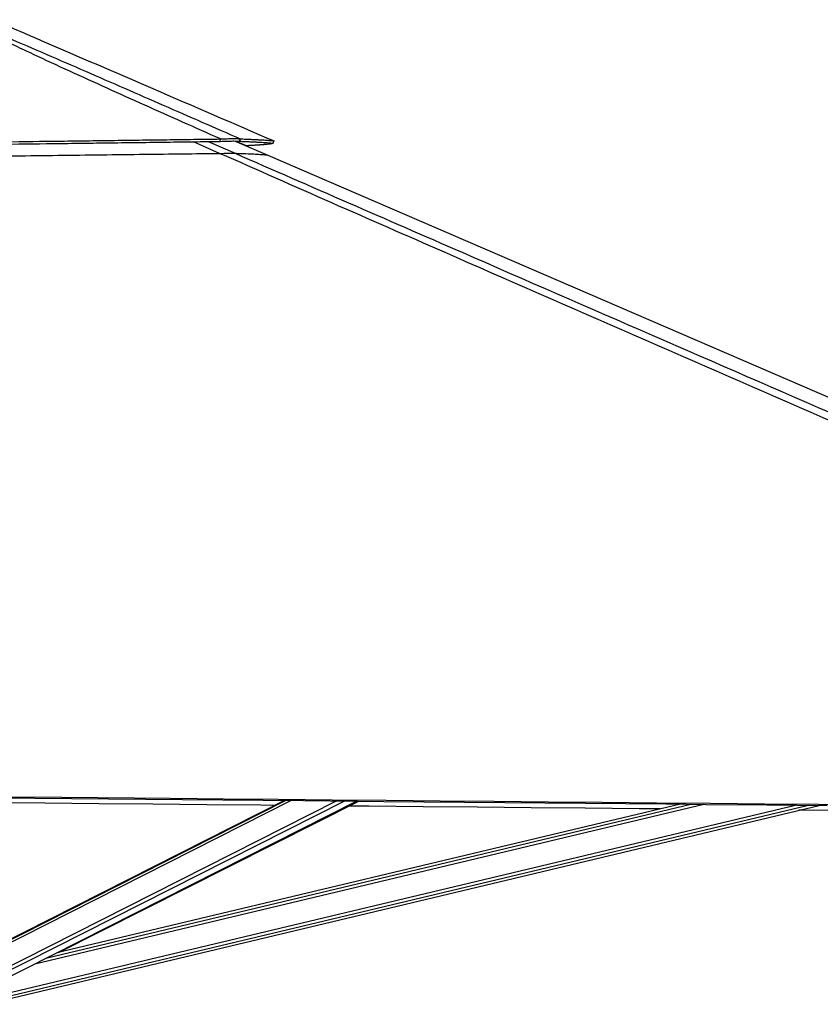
# Model space of a CAD drawing. Header units: millimetres. Extents: x 38476 to 443956, y 24059 to 406945.
# Tile 74 of 75: x 376641 to 407774, y 144222 to 182532. Entities that reach past the tile are written whole.
import ezdxf

# ---------------------------------------------------------------- set-up
doc = ezdxf.new("R2010")
doc.units = ezdxf.units.MM

msp = doc.modelspace()

# ---------------------------------------------------------------- linework, layer by layer
at = {"color": 8, "linetype": 'Continuous', "lineweight": 25, "ltscale": 50}
for p, q in [((384416.51, 177330.49), (383397.32, 177783.64)), ((383970.05, 177790.96), (385014.96, 177334.09)), ((385456.87, 177626.37), (385036.45, 177811.06)), ((373693.85, 145312.4), (387187.54, 152149.65)), ((373709.94, 145428.28), (386978.72, 152151.57)), ((373898.66, 144503.96), (388955.88, 152133.45)), ((373973.48, 144388.08), (389254.01, 152130.72)), ((380912.35, 147657.11), (389778.86, 152125.91)), ((375249.28, 144436.7), (406808.87, 151970.39)), ((375277.86, 144316.88), (407319.9, 151965.74)), ((377234.28, 145793.44), (403246.27, 152002.84)), ((377706.21, 146032.57), (402735.97, 152007.5))]:
    msp.add_line(p, q, dxfattribs=at)
at = {"color": 7, "linetype": 'Continuous', "lineweight": 25, "ltscale": 50}
for p, q in [((384442.73, 177797), (384447.97, 177890.31)), ((385022.81, 177811.46), (386292.94, 177262.5)), ((386931.73, 152152), (373790.31, 145493.24)), ((374332.53, 144323.12), (389732.6, 152126.33)), ((378143.36, 146236.76), (389827.11, 152125.47)), ((375300.51, 144221.61), (407726.16, 151962.04)), ((402333.1, 152011.17), (378078.78, 146221.35))]:
    msp.add_line(p, q, dxfattribs=at)
at = {"color": 7, "linetype": 'Continuous', "lineweight": 25, "ltscale": 50, "flags": 128}
for points in [[(385192.61, 177800.71), (385210.38, 177847.36), (385228.15, 177894.03)], [(386491.46, 177721.43), (386511.32, 177767.31), (386531.17, 177813.21)], [(386292.94, 177262.5), (408868.12, 167505.31), (441816.28, 153264.83), (442079.89, 153150.89)], [(371455.86, 152340.2), (371981.17, 152335.35), (374082.37, 152315.99), (376183.57, 152296.65), (378284.78, 152277.31), (382487.2, 152238.69), (384588.41, 152219.4), (386689.61, 152200.13), (388790.82, 152180.86), (390892.02, 152161.62), (392993.23, 152142.39), (395094.44, 152123.18), (397195.65, 152103.97), (399296.85, 152084.79), (401398.06, 152065.62), (403499.27, 152046.46), (405600.48, 152027.32), (407701.69, 152008.19), (409802.9, 151989.08)], [(371455.93, 152294.29), (382974.76, 152188.31), (386107.81, 152159.55), (387674.34, 152145.19), (390807.38, 152116.49), (392373.9, 152102.14), (395506.95, 152073.49), (397073.48, 152059.18), (400206.52, 152030.57), (401773.05, 152016.28), (403339.58, 152001.99), (405689.36, 151980.58), (408039.15, 151959.19)], [(386555.01, 151961.12), (386020.92, 151966.02), (383919.7, 151985.31), (381818.48, 152004.62), (379717.27, 152023.95), (377616.05, 152043.29), (375514.83, 152062.65), (371831.01, 152096.63)], [(401548.73, 151823.93), (400729.45, 151831.41), (398628.23, 151850.59), (396527.01, 151869.79), (394425.8, 151889), (392324.57, 151908.23), (390223.36, 151927.48), (389448.37, 151934.58)], [(440244.31, 151473.35), (438551.42, 151488.6), (436450.2, 151507.54), (434348.98, 151526.5), (432247.76, 151545.46), (430146.54, 151564.43), (428045.32, 151583.41), (425944.09, 151602.4), (423842.88, 151621.41), (421741.65, 151640.43), (419640.43, 151659.46), (417539.21, 151678.51), (415437.99, 151697.57), (413336.77, 151716.64), (411235.55, 151735.73), (407033.11, 151773.96), (406941.74, 151774.79)]]:
    msp.add_lwpolyline(points, dxfattribs=at)
at = {"color": 7, "linetype": 'Continuous', "lineweight": 25, "ltscale": 50}
for points, knots in [([(384447.97, 177890.31), (383465.29, 178327.95), (381991.25, 178984.43), (380038.73, 179864.49), (378591.82, 180523.26), (377403.48, 181072.49), (376471.96, 181510.84), (375771.3, 181846.18), (375069.78, 182188.62), (374619.22, 182417.21), (374393.84, 182531.56)], [0, 0, 0, 0, 0.28560276, 0.42841147, 0.57122047, 0.7115301, 0.78170407, 0.85187709, 0.92590556, 1, 1, 1, 1]), ([(374480.61, 182531.81), (374518.44, 182516.98), (374826.16, 182396.39), (375390.42, 182166.28), (376424.64, 181729.53), (377694.71, 181182.68), (379714.12, 180302.45), (382227.38, 179205.44), (384227.88, 178331.17), (385228.15, 177894.03)], [0, 0, 0, 0, 0.00970884, 0.07897139, 0.14824474, 0.28866145, 0.42908977, 0.71454217, 1, 1, 1, 1]), ([(375826.68, 182439.76), (376386.84, 182197.66), (378383.57, 181334.67), (381951.68, 179792.5), (384959.63, 178492.44), (386531.02, 177813.27)], [0, 0, 0, 0, 0.15698944, 0.55960285, 1, 1, 1, 1]), ([(371413.47, 177722.58), (372146.62, 177731.81), (373608.73, 177750.22), (375789.68, 177778.04), (377612.41, 177801.51), (379077.23, 177820.49), (380187.27, 177834.89), (381279.55, 177849.12), (382353.17, 177863.08), (383407.66, 177876.81), (384103.19, 177885.84), (384447.97, 177890.31)], [0, 0, 0, 0, 0.16777457, 0.33459512, 0.49992174, 0.58638581, 0.67168798, 0.75575478, 0.83852704, 0.91995645, 1, 1, 1, 1]), ([(371413.68, 177630.78), (372146.51, 177640.01), (373607.97, 177658.41), (375787.95, 177686.11), (377609.86, 177709.39), (379074.04, 177728.16), (380183.62, 177742.4), (381275.46, 177756.43), (382348.66, 177770.2), (383402.77, 177783.72), (384098.06, 177792.6), (384442.73, 177797)], [0, 0, 0, 0, 0.16777896, 0.33459855, 0.49992137, 0.58638518, 0.67168554, 0.75575138, 0.83852347, 0.91995349, 1, 1, 1, 1]), ([(384442.73, 177797), (384487.99, 177799.09), (384576.46, 177803.17), (384703.71, 177807.78), (384822.04, 177810.93), (384929.38, 177812.34), (385021.17, 177811.88), (385121.51, 177809.03), (385164.41, 177804.01), (385192.61, 177800.71)], [0, 0, 0, 0, 0.12607134, 0.24646111, 0.3742525, 0.49968585, 0.62532818, 0.75372089, 1, 1, 1, 1]), ([(384447.97, 177890.31), (384494.51, 177892.72), (384585.61, 177897.44), (384716.71, 177902.75), (384838.97, 177906.37), (384950.2, 177907.91), (385046.28, 177907.33), (385123.85, 177904.66), (385185.79, 177900.26), (385213.82, 177896.14), (385228.15, 177894.03)], [0, 0, 0, 0, 0.12559236, 0.24585936, 0.37381045, 0.49956418, 0.62551255, 0.75403041, 0.87426728, 1, 1, 1, 1]), ([(385192.61, 177800.71), (385254.14, 177798.53), (385378.84, 177794.11), (385552.35, 177787.24), (385682.83, 177781.56), (385775.61, 177777.2), (385835.51, 177774.26), (385893.54, 177771.28), (385949.59, 177768.26), (386003.56, 177765.19), (386111.11, 177758.76), (386253.23, 177748.79), (386400.8, 177735.24), (386461.14, 177726.04), (386491.46, 177721.43)], [0, 0, 0, 0, 0.08826604, 0.17889433, 0.27186167, 0.30901701, 0.3465237, 0.3843783, 0.42257824, 0.46111972, 0.49998414, 0.66457544, 0.83141024, 1, 1, 1, 1]), ([(385228.15, 177894.03), (385289.89, 177891.77), (385415.03, 177887.2), (385589.18, 177880.09), (385720.12, 177874.25), (385813.25, 177869.77), (385873.36, 177866.76), (385931.6, 177863.68), (385987.84, 177860.6), (386042.01, 177857.45), (386149.94, 177850.87), (386292.49, 177840.74), (386440.45, 177827.04), (386500.82, 177817.84), (386531.16, 177813.21)], [0, 0, 0, 0, 0.08826284, 0.17888932, 0.27185676, 0.30901174, 0.34651893, 0.38437425, 0.42257517, 0.46111723, 0.49997967, 0.66457491, 0.83141167, 1, 1, 1, 1]), ([(386491.35, 177721.47), (386484.43, 177717.79), (386470.38, 177710.31), (386414.63, 177698.86), (386328.94, 177687.02), (386246.87, 177678.71), (386194.41, 177674), (386184.13, 177673.1), (386173.33, 177672.16), (386161.91, 177671.19), (386149.9, 177670.18), (386137.25, 177669.15), (386115.63, 177667.39), (386083.25, 177664.87), (386042.47, 177661.81), (386001.91, 177658.9), (385962.54, 177656.17), (385919.56, 177653.29), (385872.74, 177650.25), (385816.15, 177646.69), (385751.97, 177642.81), (385682.7, 177638.76), (385618.16, 177635.11), (385559.12, 177631.85), (385506.12, 177628.98), (385472.44, 177627.19), (385456.87, 177626.37)], [0, 0, 0, 0, 0.11956216, 0.24293446, 0.36984782, 0.49995096, 0.50919052, 0.51873158, 0.52863244, 0.53889416, 0.54951477, 0.56049398, 0.5718299, 0.6048365, 0.6405126, 0.66761289, 0.69604626, 0.72579894, 0.7573937, 0.79028427, 0.83565741, 0.87679977, 0.91375988, 0.94658513, 0.97531826, 1, 1, 1, 1]), ([(371415.54, 177171.83), (371975.05, 177178.89), (373094.07, 177193.01), (374771.31, 177213.94), (376447.08, 177234.68), (378129.82, 177255.29), (379818.52, 177275.79), (381433.58, 177295.18), (382966.57, 177313.43), (383933.16, 177324.8), (384416.51, 177330.49)], [0, 0, 0, 0, 0.12839365, 0.25678685, 0.38531669, 0.51384577, 0.64447345, 0.77514231, 0.88755897, 1, 1, 1, 1]), ([(384416.51, 177330.49), (384456.88, 177330.96), (384537.58, 177331.89), (384653.24, 177333.07), (384759.28, 177333.99), (384847.01, 177334.57), (384913.35, 177334.79), (384977.82, 177334.77), (385000.23, 177334.36), (385014.96, 177334.09)], [0, 0, 0, 0, 0.13431853, 0.2684579, 0.40422584, 0.53988263, 0.6572098, 0.77464265, 1, 1, 1, 1]), ([(443106.4, 151687.79), (443083.44, 151697.79), (434895.68, 155264.95), (423152.61, 160380.87), (406525.1, 167634.11), (396602.22, 171970.48), (388781.52, 175401.81), (385871.51, 176687.6), (384416.51, 177330.49)], [0, 0, 0, 0, 0.001172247, 0.41800699, 0.599551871, 0.850506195, 0.925253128, 1, 1, 1, 1]), ([(385014.96, 177334.09), (385090.37, 177331.84), (385241.21, 177327.33), (385494.38, 177318.45), (385759.09, 177307.22), (386002.21, 177293.21), (386185.89, 177278.37), (386257.25, 177267.79), (386292.94, 177262.5)], [0, 0, 0, 0, 0.11069396, 0.22140734, 0.41577003, 0.61025563, 0.8050706, 1, 1, 1, 1])]:
    msp.add_open_spline(points, degree=3, knots=knots, dxfattribs=at)
at = {"color": 8, "linetype": 'Continuous', "lineweight": 25, "ltscale": 50}
msp.add_open_spline([(385014.96, 177334.09), (386487.96, 176690.63), (389433.97, 175403.71), (397301.54, 171971.2), (413538.19, 164895.51), (429588.66, 157906.69), (440719.65, 153060.52), (442013.37, 152497.26)], degree=3, knots=[0, 0, 0, 0, 0.077241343, 0.154482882, 0.413598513, 0.93184448, 1, 1, 1, 1], dxfattribs=at)

doc.saveas('drawing.dxf')
